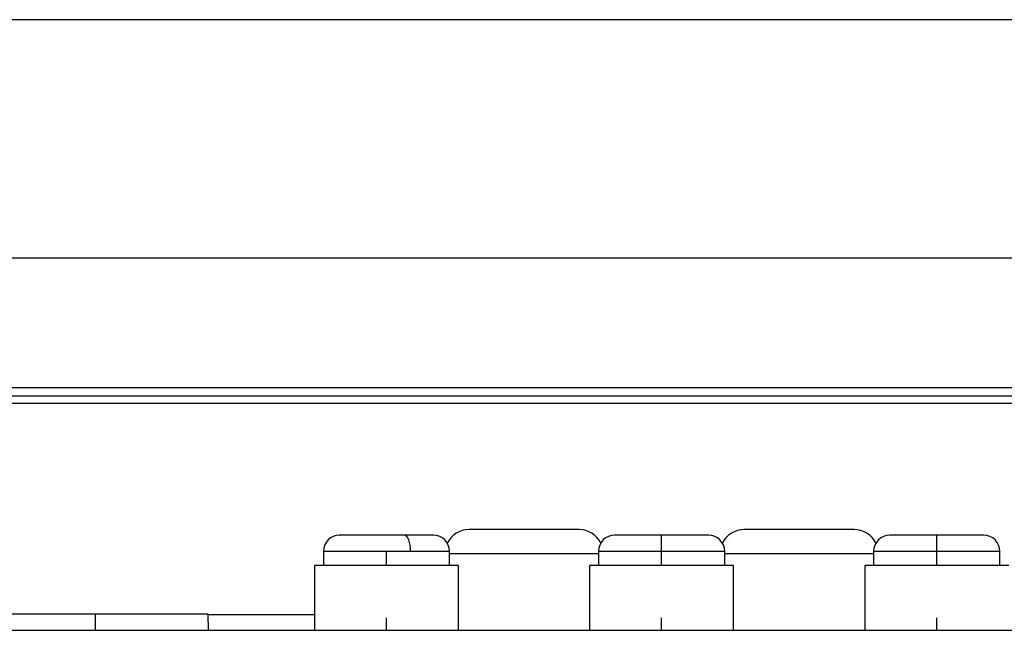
# Model space of a CAD drawing. Header units: millimetres. Extents: x 145 to 933, y -105 to 949.
# Tile 20 of 157: x 596 to 627, y 147 to 166. Entities that reach past the tile are written whole.
import ezdxf

# ---------------------------------------------------------------- set-up
doc = ezdxf.new("R2010")
doc.units = ezdxf.units.MM

msp = doc.modelspace()

# ---------------------------------------------------------------- linework, layer by layer
at = {"color": 7, "linetype": 'Continuous', "lineweight": 25}
for p, q in [((681.806, 166.282), (550.464, 166.282)), ((678.73, 158.922), (553.54, 158.922)), ((552.339, 154.922), (679.931, 154.922)), ((552.189, 154.672), (680.081, 154.672)), ((680.081, 154.429), (552.189, 154.429)), ((616.135, 149.867), (616.135, 150.367)), ((624.635, 149.867), (624.635, 150.367)), ((605.685, 149.867), (605.685, 149.432)), ((608.382, 149.867), (607.635, 149.867)), ((607.635, 149.432), (607.635, 149.867)), ((609.585, 149.432), (609.585, 149.867)), ((614.185, 149.867), (614.185, 149.432)), ((616.135, 149.432), (616.135, 149.867)), ((618.085, 149.432), (618.085, 149.867)), ((622.685, 149.867), (622.685, 149.432)), ((624.635, 149.432), (624.635, 149.867)), ((626.585, 149.432), (626.585, 149.867)), ((605.41, 149.432), (605.41, 147.432)), ((609.86, 149.432), (605.41, 149.432)), ((609.86, 147.432), (609.86, 149.432)), ((613.91, 149.432), (613.91, 147.432)), ((618.36, 149.432), (613.91, 149.432)), ((618.36, 147.432), (618.36, 149.432)), ((622.41, 149.432), (622.41, 147.432)), ((626.86, 149.432), (622.41, 149.432)), ((598.635, 147.932), (595.148, 147.932)), ((598.635, 147.932), (598.635, 147.432)), ((602.122, 147.932), (598.635, 147.932)), ((602.135, 147.432), (602.122, 147.932)), ((607.635, 147.432), (607.635, 147.817)), ((616.135, 147.432), (616.135, 147.817)), ((624.635, 147.432), (624.635, 147.817)), ((582.135, 147.432), (650.135, 147.432))]:
    msp.add_line(p, q, dxfattribs=at)
at = {"color": 8, "linetype": 'Continuous', "lineweight": 25}
for p, q in [((607.635, 149.867), (605.685, 149.867)), ((609.585, 149.867), (608.382, 149.867)), ((614.185, 149.789), (609.585, 149.789)), ((616.135, 149.867), (614.185, 149.867)), ((618.085, 149.867), (616.135, 149.867)), ((622.685, 149.789), (618.085, 149.789)), ((624.635, 149.867), (622.685, 149.867)), ((626.585, 149.867), (624.635, 149.867)), ((602.122, 147.919), (605.41, 147.919))]:
    msp.add_line(p, q, dxfattribs=at)
at = {"color": 7, "linetype": 'Continuous', "lineweight": 25, "flags": 128}
msp.add_lwpolyline([(608.382, 149.867), (608.378, 149.964), (608.367, 150.058), (608.35, 150.144), (608.326, 150.22), (608.297, 150.282), (608.264, 150.329), (608.228, 150.357), (608.19, 150.367)], dxfattribs=at)
at = {"color": 7, "linetype": 'Continuous', "lineweight": 25}
for centre, radius, start, end in [((606.185, 149.867), 0.5, 90, 180), ((609.085, 149.867), 0.5, 360, 90), ((610.185, 149.789), 0.75, 90, 153.5149), ((613.585, 149.789), 0.75, 26.4851, 90), ((614.685, 149.867), 0.5, 90, 180), ((617.585, 149.867), 0.5, 360, 90), ((618.685, 149.789), 0.75, 90, 153.5149), ((622.085, 149.789), 0.75, 26.4851, 90), ((623.185, 149.867), 0.5, 90, 180), ((626.085, 149.867), 0.5, 360, 90)]:
    msp.add_arc(centre, radius, start, end, dxfattribs=at)
for points, knots in [([(608.19, 150.367), (608.059, 150.367), (607.763, 150.367), (607.304, 150.367), (606.874, 150.367), (606.522, 150.367), (606.279, 150.367), (606.171, 150.367), (606.193, 150.367), (606.196, 150.367)], [0, 0, 0, 0, 0.144656, 0.327634, 0.47229, 0.63182, 0.79998, 0.96814, 1, 1, 1, 1]), ([(609.074, 150.367), (609.07, 150.367), (609.061, 150.367), (608.883, 150.367), (608.59, 150.367), (608.313, 150.367), (608.19, 150.367)], [0, 0, 0, 0, 0.212797, 0.453907, 0.75889, 1, 1, 1, 1]), ([(613.585, 150.539), (613.585, 150.539), (613.568, 150.539), (613.466, 150.539), (613.381, 150.539), (613.177, 150.539), (613.096, 150.539), (612.909, 150.539), (612.803, 150.539), (612.567, 150.539), (612.439, 150.539), (612.168, 150.539), (612.027, 150.539), (611.743, 150.539), (611.602, 150.539), (611.331, 150.539), (611.203, 150.539), (610.967, 150.539), (610.861, 150.539), (610.674, 150.539), (610.593, 150.539), (610.389, 150.539), (610.304, 150.539), (610.202, 150.539), (610.185, 150.539), (610.185, 150.539)], [0, 0, 0, 0, 0.125, 0.125, 0.25, 0.25, 0.3125, 0.3125, 0.375, 0.375, 0.4375, 0.4375, 0.5, 0.5, 0.5625, 0.5625, 0.625, 0.625, 0.6875, 0.6875, 0.75, 0.75, 0.875, 0.875, 1, 1, 1, 1]), ([(616.135, 150.367), (616.014, 150.367), (615.878, 150.367), (615.581, 150.367), (615.42, 150.367), (615.11, 150.367), (614.963, 150.367), (614.802, 150.367), (614.759, 150.367), (614.7, 150.367), (614.685, 150.367), (614.685, 150.367)], [0, 0, 0, 0, 0.25, 0.25, 0.5, 0.5, 0.75, 0.75, 0.875, 0.875, 1, 1, 1, 1]), ([(617.585, 150.367), (617.585, 150.367), (617.57, 150.367), (617.511, 150.367), (617.468, 150.367), (617.307, 150.367), (617.16, 150.367), (616.85, 150.367), (616.69, 150.367), (616.393, 150.367), (616.256, 150.367), (616.135, 150.367)], [0, 0, 0, 0, 0.125, 0.125, 0.25, 0.25, 0.5, 0.5, 0.75, 0.75, 1, 1, 1, 1]), ([(622.085, 150.539), (622.085, 150.539), (622.068, 150.539), (621.966, 150.539), (621.881, 150.539), (621.677, 150.539), (621.596, 150.539), (621.409, 150.539), (621.303, 150.539), (621.067, 150.539), (620.939, 150.539), (620.668, 150.539), (620.527, 150.539), (620.243, 150.539), (620.102, 150.539), (619.831, 150.539), (619.703, 150.539), (619.467, 150.539), (619.361, 150.539), (619.174, 150.539), (619.093, 150.539), (618.889, 150.539), (618.804, 150.539), (618.702, 150.539), (618.685, 150.539), (618.685, 150.539)], [0, 0, 0, 0, 0.125, 0.125, 0.25, 0.25, 0.3125, 0.3125, 0.375, 0.375, 0.4375, 0.4375, 0.5, 0.5, 0.5625, 0.5625, 0.625, 0.625, 0.6875, 0.6875, 0.75, 0.75, 0.875, 0.875, 1, 1, 1, 1]), ([(624.635, 150.367), (624.514, 150.367), (624.378, 150.367), (624.081, 150.367), (623.92, 150.367), (623.61, 150.367), (623.463, 150.367), (623.302, 150.367), (623.259, 150.367), (623.2, 150.367), (623.185, 150.367), (623.185, 150.367)], [0, 0, 0, 0, 0.25, 0.25, 0.5, 0.5, 0.75, 0.75, 0.875, 0.875, 1, 1, 1, 1]), ([(626.085, 150.367), (626.085, 150.367), (626.07, 150.367), (626.011, 150.367), (625.968, 150.367), (625.807, 150.367), (625.66, 150.367), (625.35, 150.367), (625.19, 150.367), (624.893, 150.367), (624.756, 150.367), (624.635, 150.367)], [0, 0, 0, 0, 0.125, 0.125, 0.25, 0.25, 0.5, 0.5, 0.75, 0.75, 1, 1, 1, 1])]:
    msp.add_open_spline(points, degree=3, knots=knots, dxfattribs=at)

doc.saveas('drawing.dxf')
